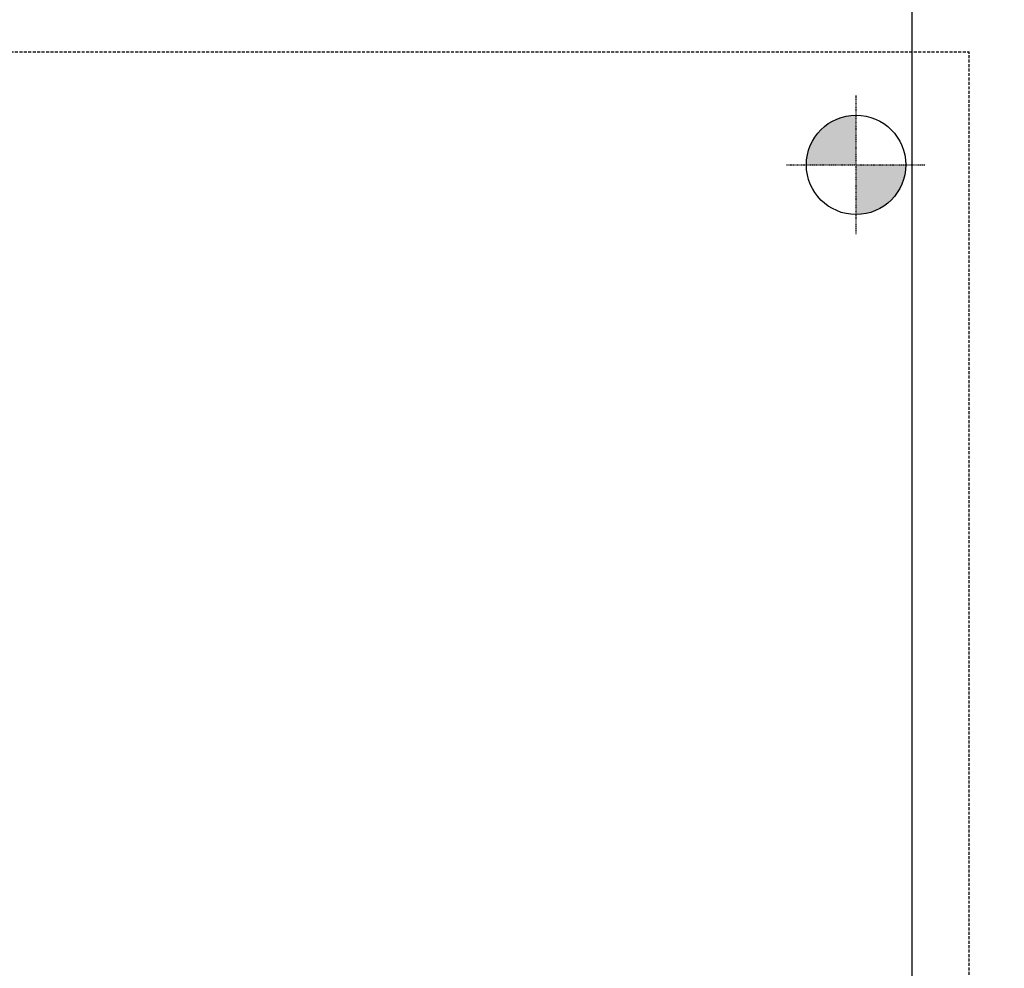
# Model space of a CAD drawing. Header units: inches. Extents: x -4968858 to -265257, y -220693 to 1871410.
# Tile 172 of 225: x -1894425 to -1894259, y 1196996 to 1197156. Entities that reach past the tile are written whole.
import ezdxf

# ---------------------------------------------------------------- set-up
doc = ezdxf.new("R2010")
doc.units = ezdxf.units.IN
doc.header["$MEASUREMENT"] = 0
for name, pattern in [('CENTER2', [1.125, 0.75, -0.125, 0.125, -0.125]), ('CONTINOUS', [0]), ('DASHED', [0.75, 0.5, -0.25]), ('HIDDEN', [0.375, 0.25, -0.125])]:
    doc.linetypes.add(name, pattern=pattern)
doc.layers.add('GRID', color=8, linetype='Continuous')
doc.layers.add('IPB', color=6, linetype='Continuous')

# ---------------------------------------------------------------- blocks, each defined once
blk = doc.blocks.new('UTCOMBINE')
h = blk.add_hatch(color=256)
h.paths.add_polyline_path([(-707790.13, 43828.03), (-707781.75, 43828.03), (-707781.75, 43836.41, 0.414214)])
h.paths.add_polyline_path([(-707773.37, 43828.03), (-707781.75, 43828.03), (-707781.75, 43819.64, 0.414214)])
h = blk.add_hatch(color=256)
h.paths.add_polyline_path([(-707790.13, 43828.03), (-707781.75, 43828.03), (-707781.75, 43836.41, 0.414214)])
h.paths.add_polyline_path([(-707773.37, 43828.03), (-707781.75, 43828.03), (-707781.75, 43819.64, 0.414214)])
h = blk.add_hatch(color=256)
h.paths.add_polyline_path([(-707790.13, 43828.03), (-707781.75, 43828.03), (-707781.75, 43836.41, 0.414214)])
h.paths.add_polyline_path([(-707773.37, 43828.03), (-707781.75, 43828.03), (-707781.75, 43819.64, 0.414214)])
h = blk.add_hatch(color=256)
h.paths.add_polyline_path([(-707790.13, 43828.03), (-707781.75, 43828.03), (-707781.75, 43836.41, 0.414214)])
h.paths.add_polyline_path([(-707773.37, 43828.03), (-707781.75, 43828.03), (-707781.75, 43819.64, 0.414214)])
h = blk.add_hatch(color=256)
h.paths.add_polyline_path([(-707790.13, 43828.03), (-707781.75, 43828.03), (-707781.75, 43836.41, 0.414214)])
h.paths.add_polyline_path([(-707773.37, 43828.03), (-707781.75, 43828.03), (-707781.75, 43819.64, 0.414214)])
h = blk.add_hatch(color=256)
h.paths.add_polyline_path([(-707790.13, 43828.03), (-707781.75, 43828.03), (-707781.75, 43836.41, 0.414214)])
h.paths.add_polyline_path([(-707773.37, 43828.03), (-707781.75, 43828.03), (-707781.75, 43819.64, 0.414214)])
h = blk.add_hatch(color=256)
h.paths.add_polyline_path([(-707790.13, 43828.03), (-707781.75, 43828.03), (-707781.75, 43836.41, 0.414214)])
h.paths.add_polyline_path([(-707773.37, 43828.03), (-707781.75, 43828.03), (-707781.75, 43819.64, 0.414214)])
h = blk.add_hatch(color=256)
h.paths.add_polyline_path([(-707790.13, 43828.03), (-707781.75, 43828.03), (-707781.75, 43836.41, 0.414214)])
h.paths.add_polyline_path([(-707773.37, 43828.03), (-707781.75, 43828.03), (-707781.75, 43819.64, 0.414214)])
h = blk.add_hatch(color=256)
h.paths.add_polyline_path([(-707790.13, 43828.03), (-707781.75, 43828.03), (-707781.75, 43836.41, 0.414214)])
h.paths.add_polyline_path([(-707773.37, 43828.03), (-707781.75, 43828.03), (-707781.75, 43819.64, 0.414214)])
h = blk.add_hatch(color=256)
h.paths.add_polyline_path([(-707790.13, 43828.03), (-707781.75, 43828.03), (-707781.75, 43836.41, 0.414214)])
h.paths.add_polyline_path([(-707773.37, 43828.03), (-707781.75, 43828.03), (-707781.75, 43819.64, 0.414214)])
h = blk.add_hatch(color=256)
h.paths.add_polyline_path([(-707790.13, 43828.03), (-707781.75, 43828.03), (-707781.75, 43836.41, 0.414214)])
h.paths.add_polyline_path([(-707773.37, 43828.03), (-707781.75, 43828.03), (-707781.75, 43819.64, 0.414214)])
h = blk.add_hatch(color=256)
h.paths.add_polyline_path([(-707790.13, 43828.03), (-707781.75, 43828.03), (-707781.75, 43836.41, 0.414214)])
h.paths.add_polyline_path([(-707773.37, 43828.03), (-707781.75, 43828.03), (-707781.75, 43819.64, 0.414214)])
h = blk.add_hatch(color=256)
h.paths.add_polyline_path([(-707790.13, 43828.03), (-707781.75, 43828.03), (-707781.75, 43836.41, 0.414214)])
h.paths.add_polyline_path([(-707773.37, 43828.03), (-707781.75, 43828.03), (-707781.75, 43819.64, 0.414214)])
h = blk.add_hatch(color=256)
h.paths.add_polyline_path([(-707790.13, 43828.03), (-707781.75, 43828.03), (-707781.75, 43836.41, 0.414214)])
h.paths.add_polyline_path([(-707773.37, 43828.03), (-707781.75, 43828.03), (-707781.75, 43819.64, 0.414214)])
h = blk.add_hatch(color=256)
h.paths.add_polyline_path([(-707790.13, 43828.03), (-707781.75, 43828.03), (-707781.75, 43836.41, 0.414214)])
h.paths.add_polyline_path([(-707773.37, 43828.03), (-707781.75, 43828.03), (-707781.75, 43819.64, 0.414214)])
h = blk.add_hatch(color=256)
h.paths.add_polyline_path([(-707790.13, 43828.03), (-707781.75, 43828.03), (-707781.75, 43836.41, 0.414214)])
h.paths.add_polyline_path([(-707773.37, 43828.03), (-707781.75, 43828.03), (-707781.75, 43819.64, 0.414214)])
h = blk.add_hatch(color=256)
h.paths.add_polyline_path([(-707790.13, 43828.03), (-707781.75, 43828.03), (-707781.75, 43836.41, 0.414214)])
h.paths.add_polyline_path([(-707773.37, 43828.03), (-707781.75, 43828.03), (-707781.75, 43819.64, 0.414214)])
h = blk.add_hatch(color=256)
h.paths.add_polyline_path([(-707790.13, 43828.03), (-707781.75, 43828.03), (-707781.75, 43836.41, 0.414214)])
h.paths.add_polyline_path([(-707773.37, 43828.03), (-707781.75, 43828.03), (-707781.75, 43819.64, 0.414214)])
h = blk.add_hatch(color=256)
h.paths.add_polyline_path([(-707790.13, 43828.03), (-707781.75, 43828.03), (-707781.75, 43836.41, 0.414214)])
h.paths.add_polyline_path([(-707773.37, 43828.03), (-707781.75, 43828.03), (-707781.75, 43819.64, 0.414214)])
h = blk.add_hatch(color=256)
h.paths.add_polyline_path([(-707790.13, 43828.03), (-707781.75, 43828.03), (-707781.75, 43836.41, 0.414214)])
h.paths.add_polyline_path([(-707773.37, 43828.03), (-707781.75, 43828.03), (-707781.75, 43819.64, 0.414214)])
h = blk.add_hatch(color=256)
h.paths.add_polyline_path([(-707790.13, 43828.03), (-707781.75, 43828.03), (-707781.75, 43836.41, 0.414214)])
h.paths.add_polyline_path([(-707773.37, 43828.03), (-707781.75, 43828.03), (-707781.75, 43819.64, 0.414214)])
h = blk.add_hatch(color=256)
h.paths.add_polyline_path([(-707790.13, 43828.03), (-707781.75, 43828.03), (-707781.75, 43836.41, 0.414214)])
h.paths.add_polyline_path([(-707773.37, 43828.03), (-707781.75, 43828.03), (-707781.75, 43819.64, 0.414214)])
h = blk.add_hatch(color=256)
h.paths.add_polyline_path([(-707790.13, 43828.03), (-707781.75, 43828.03), (-707781.75, 43836.41, 0.414214)])
h.paths.add_polyline_path([(-707773.37, 43828.03), (-707781.75, 43828.03), (-707781.75, 43819.64, 0.414214)])
h = blk.add_hatch(color=256)
h.paths.add_polyline_path([(-707790.13, 43828.03), (-707781.75, 43828.03), (-707781.75, 43836.41, 0.414214)])
h.paths.add_polyline_path([(-707773.37, 43828.03), (-707781.75, 43828.03), (-707781.75, 43819.64, 0.414214)])
h = blk.add_hatch(color=256)
h.paths.add_polyline_path([(-707790.13, 43828.03), (-707781.75, 43828.03), (-707781.75, 43836.41, 0.414214)])
h.paths.add_polyline_path([(-707773.37, 43828.03), (-707781.75, 43828.03), (-707781.75, 43819.64, 0.414214)])
h = blk.add_hatch(color=256)
h.paths.add_polyline_path([(-707790.13, 43828.03), (-707781.75, 43828.03), (-707781.75, 43836.41, 0.414214)])
h.paths.add_polyline_path([(-707773.37, 43828.03), (-707781.75, 43828.03), (-707781.75, 43819.64, 0.414214)])
h = blk.add_hatch(color=256)
h.paths.add_polyline_path([(-707790.13, 43828.03), (-707781.75, 43828.03), (-707781.75, 43836.41, 0.414214)])
h.paths.add_polyline_path([(-707773.37, 43828.03), (-707781.75, 43828.03), (-707781.75, 43819.64, 0.414214)])
h = blk.add_hatch(color=256)
h.paths.add_polyline_path([(-707790.13, 43828.03), (-707781.75, 43828.03), (-707781.75, 43836.41, 0.414214)])
h.paths.add_polyline_path([(-707773.37, 43828.03), (-707781.75, 43828.03), (-707781.75, 43819.64, 0.414214)])
h = blk.add_hatch(color=256)
h.paths.add_polyline_path([(-707790.13, 43828.03), (-707781.75, 43828.03), (-707781.75, 43836.41, 0.414214)])
h.paths.add_polyline_path([(-707773.37, 43828.03), (-707781.75, 43828.03), (-707781.75, 43819.64, 0.414214)])
h = blk.add_hatch(color=256)
h.paths.add_polyline_path([(-707790.13, 43828.03), (-707781.75, 43828.03), (-707781.75, 43836.41, 0.414214)])
h.paths.add_polyline_path([(-707773.37, 43828.03), (-707781.75, 43828.03), (-707781.75, 43819.64, 0.414214)])
h = blk.add_hatch(color=256)
h.paths.add_polyline_path([(-707790.13, 43828.03), (-707781.75, 43828.03), (-707781.75, 43836.41, 0.414214)])
h.paths.add_polyline_path([(-707773.37, 43828.03), (-707781.75, 43828.03), (-707781.75, 43819.64, 0.414214)])
h = blk.add_hatch(color=256)
h.paths.add_polyline_path([(-707790.13, 43828.03), (-707781.75, 43828.03), (-707781.75, 43836.41, 0.414214)])
h.paths.add_polyline_path([(-707773.37, 43828.03), (-707781.75, 43828.03), (-707781.75, 43819.64, 0.414214)])
h = blk.add_hatch(color=256)
h.paths.add_polyline_path([(-707790.13, 43828.03), (-707781.75, 43828.03), (-707781.75, 43836.41, 0.414214)])
h.paths.add_polyline_path([(-707773.37, 43828.03), (-707781.75, 43828.03), (-707781.75, 43819.64, 0.414214)])
h = blk.add_hatch(color=256)
h.paths.add_polyline_path([(-707790.13, 43828.03), (-707781.75, 43828.03), (-707781.75, 43836.41, 0.414214)])
h.paths.add_polyline_path([(-707773.37, 43828.03), (-707781.75, 43828.03), (-707781.75, 43819.64, 0.414214)])
h = blk.add_hatch(color=256)
h.paths.add_polyline_path([(-707790.13, 43828.03), (-707781.75, 43828.03), (-707781.75, 43836.41, 0.414214)])
h.paths.add_polyline_path([(-707773.37, 43828.03), (-707781.75, 43828.03), (-707781.75, 43819.64, 0.414214)])
h = blk.add_hatch(color=256)
h.paths.add_polyline_path([(-707790.13, 43828.03), (-707781.75, 43828.03), (-707781.75, 43836.41, 0.414214)])
h.paths.add_polyline_path([(-707773.37, 43828.03), (-707781.75, 43828.03), (-707781.75, 43819.64, 0.414214)])
h = blk.add_hatch(color=256)
h.paths.add_polyline_path([(-707790.13, 43828.03), (-707781.75, 43828.03), (-707781.75, 43836.41, 0.414214)])
h.paths.add_polyline_path([(-707773.37, 43828.03), (-707781.75, 43828.03), (-707781.75, 43819.64, 0.414214)])
h = blk.add_hatch(color=256)
h.paths.add_polyline_path([(-707790.13, 43828.03), (-707781.75, 43828.03), (-707781.75, 43836.41, 0.414214)])
h.paths.add_polyline_path([(-707773.37, 43828.03), (-707781.75, 43828.03), (-707781.75, 43819.64, 0.414214)])
h = blk.add_hatch(color=256)
h.paths.add_polyline_path([(-707790.13, 43828.03), (-707781.75, 43828.03), (-707781.75, 43836.41, 0.414214)])
h.paths.add_polyline_path([(-707773.37, 43828.03), (-707781.75, 43828.03), (-707781.75, 43819.64, 0.414214)])
h = blk.add_hatch(color=256)
h.paths.add_polyline_path([(-707790.13, 43828.03), (-707781.75, 43828.03), (-707781.75, 43836.41, 0.414214)])
h.paths.add_polyline_path([(-707773.37, 43828.03), (-707781.75, 43828.03), (-707781.75, 43819.64, 0.414214)])
h = blk.add_hatch(color=256)
h.paths.add_polyline_path([(-707790.13, 43828.03), (-707781.75, 43828.03), (-707781.75, 43836.41, 0.414214)])
h.paths.add_polyline_path([(-707773.37, 43828.03), (-707781.75, 43828.03), (-707781.75, 43819.64, 0.414214)])
h = blk.add_hatch(color=256)
h.paths.add_polyline_path([(-707790.13, 43828.03), (-707781.75, 43828.03), (-707781.75, 43836.41, 0.414214)])
h.paths.add_polyline_path([(-707773.37, 43828.03), (-707781.75, 43828.03), (-707781.75, 43819.64, 0.414214)])
h = blk.add_hatch(color=256)
h.paths.add_polyline_path([(-707790.13, 43828.03), (-707781.75, 43828.03), (-707781.75, 43836.41, 0.414214)])
h.paths.add_polyline_path([(-707773.37, 43828.03), (-707781.75, 43828.03), (-707781.75, 43819.64, 0.414214)])
h = blk.add_hatch(color=256)
h.paths.add_polyline_path([(-707790.13, 43828.03), (-707781.75, 43828.03), (-707781.75, 43836.41, 0.414214)])
h.paths.add_polyline_path([(-707773.37, 43828.03), (-707781.75, 43828.03), (-707781.75, 43819.64, 0.414214)])
h = blk.add_hatch(color=256)
h.paths.add_polyline_path([(-707790.13, 43828.03), (-707781.75, 43828.03), (-707781.75, 43836.41, 0.414214)])
h.paths.add_polyline_path([(-707773.37, 43828.03), (-707781.75, 43828.03), (-707781.75, 43819.64, 0.414214)])
h = blk.add_hatch(color=256)
h.paths.add_polyline_path([(-707790.13, 43828.03), (-707781.75, 43828.03), (-707781.75, 43836.41, 0.414214)])
h.paths.add_polyline_path([(-707773.37, 43828.03), (-707781.75, 43828.03), (-707781.75, 43819.64, 0.414214)])
h = blk.add_hatch(color=256)
h.paths.add_polyline_path([(-707790.13, 43828.03), (-707781.75, 43828.03), (-707781.75, 43836.41, 0.414214)])
h.paths.add_polyline_path([(-707773.37, 43828.03), (-707781.75, 43828.03), (-707781.75, 43819.64, 0.414214)])
h = blk.add_hatch(color=256)
h.paths.add_polyline_path([(-707790.13, 43828.03), (-707781.75, 43828.03), (-707781.75, 43836.41, 0.414214)])
h.paths.add_polyline_path([(-707773.37, 43828.03), (-707781.75, 43828.03), (-707781.75, 43819.64, 0.414214)])
h = blk.add_hatch(color=256)
h.paths.add_polyline_path([(-707790.13, 43828.03), (-707781.75, 43828.03), (-707781.75, 43836.41, 0.414214)])
h.paths.add_polyline_path([(-707773.37, 43828.03), (-707781.75, 43828.03), (-707781.75, 43819.64, 0.414214)])
h = blk.add_hatch(color=256)
h.paths.add_polyline_path([(-707790.13, 43828.03), (-707781.75, 43828.03), (-707781.75, 43836.41, 0.414214)])
h.paths.add_polyline_path([(-707773.37, 43828.03), (-707781.75, 43828.03), (-707781.75, 43819.64, 0.414214)])
h = blk.add_hatch(color=256)
h.paths.add_polyline_path([(-707790.13, 43828.03), (-707781.75, 43828.03), (-707781.75, 43836.41, 0.414214)])
h.paths.add_polyline_path([(-707773.37, 43828.03), (-707781.75, 43828.03), (-707781.75, 43819.64, 0.414214)])
h = blk.add_hatch(color=256)
h.paths.add_polyline_path([(-707790.13, 43828.03), (-707781.75, 43828.03), (-707781.75, 43836.41, 0.414214)])
h.paths.add_polyline_path([(-707773.37, 43828.03), (-707781.75, 43828.03), (-707781.75, 43819.64, 0.414214)])
h = blk.add_hatch(color=256)
h.paths.add_polyline_path([(-707790.13, 43828.03), (-707781.75, 43828.03), (-707781.75, 43836.41, 0.414214)])
h.paths.add_polyline_path([(-707773.37, 43828.03), (-707781.75, 43828.03), (-707781.75, 43819.64, 0.414214)])
h = blk.add_hatch(color=256)
h.paths.add_polyline_path([(-707790.13, 43828.03), (-707781.75, 43828.03), (-707781.75, 43836.41, 0.414214)])
h.paths.add_polyline_path([(-707773.37, 43828.03), (-707781.75, 43828.03), (-707781.75, 43819.64, 0.414214)])
h = blk.add_hatch(color=256)
h.paths.add_polyline_path([(-707790.13, 43828.03), (-707781.75, 43828.03), (-707781.75, 43836.41, 0.414214)])
h.paths.add_polyline_path([(-707773.37, 43828.03), (-707781.75, 43828.03), (-707781.75, 43819.64, 0.414214)])
h = blk.add_hatch(color=256)
h.paths.add_polyline_path([(-707790.13, 43828.03), (-707781.75, 43828.03), (-707781.75, 43836.41, 0.414214)])
h.paths.add_polyline_path([(-707773.37, 43828.03), (-707781.75, 43828.03), (-707781.75, 43819.64, 0.414214)])
h = blk.add_hatch(color=256)
h.paths.add_polyline_path([(-707790.13, 43828.03), (-707781.75, 43828.03), (-707781.75, 43836.41, 0.414214)])
h.paths.add_polyline_path([(-707773.37, 43828.03), (-707781.75, 43828.03), (-707781.75, 43819.64, 0.414214)])
h = blk.add_hatch(color=256)
h.paths.add_polyline_path([(-707790.13, 43828.03), (-707781.75, 43828.03), (-707781.75, 43836.41, 0.414214)])
h.paths.add_polyline_path([(-707773.37, 43828.03), (-707781.75, 43828.03), (-707781.75, 43819.64, 0.414214)])
h = blk.add_hatch(color=256)
h.paths.add_polyline_path([(-707790.13, 43828.03), (-707781.75, 43828.03), (-707781.75, 43836.41, 0.414214)])
h.paths.add_polyline_path([(-707773.37, 43828.03), (-707781.75, 43828.03), (-707781.75, 43819.64, 0.414214)])
h = blk.add_hatch(color=256)
h.paths.add_polyline_path([(-707790.13, 43828.03), (-707781.75, 43828.03), (-707781.75, 43836.41, 0.414214)])
h.paths.add_polyline_path([(-707773.37, 43828.03), (-707781.75, 43828.03), (-707781.75, 43819.64, 0.414214)])
h = blk.add_hatch(color=256)
h.paths.add_polyline_path([(-707790.13, 43828.03), (-707781.75, 43828.03), (-707781.75, 43836.41, 0.414214)])
h.paths.add_polyline_path([(-707773.37, 43828.03), (-707781.75, 43828.03), (-707781.75, 43819.64, 0.414214)])
h = blk.add_hatch(color=256)
h.paths.add_polyline_path([(-707790.13, 43828.03), (-707781.75, 43828.03), (-707781.75, 43836.41, 0.414214)])
h.paths.add_polyline_path([(-707773.37, 43828.03), (-707781.75, 43828.03), (-707781.75, 43819.64, 0.414214)])
h = blk.add_hatch(color=256)
h.paths.add_polyline_path([(-707790.13, 43828.03), (-707781.75, 43828.03), (-707781.75, 43836.41, 0.414214)])
h.paths.add_polyline_path([(-707773.37, 43828.03), (-707781.75, 43828.03), (-707781.75, 43819.64, 0.414214)])
h = blk.add_hatch(color=256)
h.paths.add_polyline_path([(-707790.13, 43828.03), (-707781.75, 43828.03), (-707781.75, 43836.41, 0.414214)])
h.paths.add_polyline_path([(-707773.37, 43828.03), (-707781.75, 43828.03), (-707781.75, 43819.64, 0.414214)])
at = {"color": 2, "linetype": 'DASHED'}
for p in [(-707800.8, 44113.8, 0), (-707800.8, 44113.8, 0), (-707800.8, 44113.8, 0), (-707800.8, 44113.8, 0), (-707800.8, 44113.8, 0), (-707800.8, 44113.8, 0), (-707800.8, 44113.8, 0), (-707800.8, 44113.8, 0), (-707800.8, 44113.8, 0), (-707800.8, 44113.8, 0), (-707800.8, 44113.8, 0), (-707800.8, 44113.8, 0), (-707800.8, 44113.8, 0), (-707800.8, 44113.8, 0), (-707800.8, 44113.8, 0), (-707800.8, 44113.8, 0), (-707800.8, 44113.8, 0), (-707800.8, 44113.8, 0), (-707800.8, 44113.8, 0), (-707800.8, 44113.8, 0), (-707800.8, 44113.8, 0), (-707800.8, 44113.8, 0), (-707800.8, 44113.8, 0), (-707800.8, 44113.8, 0), (-707800.8, 44113.8, 0), (-707800.8, 44113.8, 0), (-707800.8, 44113.8, 0), (-707800.8, 44113.8, 0), (-707800.8, 44113.8, 0), (-707800.8, 44113.8, 0), (-707800.8, 44113.8, 0), (-707800.8, 44113.8, 0), (-707800.8, 44113.8, 0), (-707800.8, 44113.8, 0), (-707800.8, 44113.8, 0), (-707800.8, 44113.8, 0), (-707800.8, 44113.8, 0), (-707800.8, 44113.8, 0), (-707800.8, 44113.8, 0), (-707800.8, 44113.8, 0), (-707800.8, 44113.8, 0), (-707800.8, 44113.8, 0), (-707800.8, 44113.8, 0), (-707800.8, 44113.8, 0), (-707800.8, 44113.8, 0), (-707800.8, 44113.8, 0), (-707800.8, 44113.8, 0), (-707800.8, 44113.8, 0), (-707800.8, 44113.8, 0), (-707800.8, 44113.8, 0), (-707800.8, 44113.8, 0), (-707800.8, 44113.8, 0), (-707800.8, 44113.8, 0), (-707800.8, 44113.8, 0), (-707800.8, 44113.8, 0), (-707800.8, 44113.8, 0), (-707800.8, 44113.8, 0), (-707800.8, 44113.8, 0), (-707800.8, 44113.8, 0), (-707800.8, 44113.8, 0), (-707800.8, 44113.8, 0), (-707800.8, 44113.8, 0), (-707800.8, 44113.8, 0), (-707800.8, 44113.8, 0), (-707495.98, 43808.98, 0), (-707495.98, 43808.98, 0), (-707495.98, 43808.98, 0), (-707495.98, 43808.98, 0), (-707495.98, 43808.98, 0), (-707495.98, 43808.98, 0), (-707495.98, 43808.98, 0), (-707495.98, 43808.98, 0), (-707495.98, 43808.98, 0), (-707495.98, 43808.98, 0), (-707495.98, 43808.98, 0), (-707495.98, 43808.98, 0), (-707495.98, 43808.98, 0), (-707495.98, 43808.98, 0), (-707495.98, 43808.98, 0), (-707495.98, 43808.98, 0), (-707495.98, 43808.98, 0), (-707495.98, 43808.98, 0), (-707495.98, 43808.98, 0), (-707495.98, 43808.98, 0), (-707495.98, 43808.98, 0), (-707495.98, 43808.98, 0), (-707495.98, 43808.98, 0), (-707495.98, 43808.98, 0), (-707495.98, 43808.98, 0), (-707495.98, 43808.98, 0), (-707495.98, 43808.98, 0), (-707495.98, 43808.98, 0), (-707495.98, 43808.98, 0), (-707495.98, 43808.98, 0), (-707495.98, 43808.98, 0), (-707495.98, 43808.98, 0), (-707495.98, 43808.98, 0), (-707495.98, 43808.98, 0), (-707495.98, 43808.98, 0), (-707495.98, 43808.98, 0), (-707495.98, 43808.98, 0), (-707495.98, 43808.98, 0), (-707495.98, 43808.98, 0), (-707495.98, 43808.98, 0), (-707495.98, 43808.98, 0), (-707495.98, 43808.98, 0), (-707495.98, 43808.98, 0), (-707495.98, 43808.98, 0), (-707495.98, 43808.98, 0), (-707495.98, 43808.98, 0), (-707495.98, 43808.98, 0), (-707495.98, 43808.98, 0), (-707495.98, 43808.98, 0), (-707495.98, 43808.98, 0), (-707495.98, 43808.98, 0), (-707495.98, 43808.98, 0), (-707495.98, 43808.98, 0), (-707495.98, 43808.98, 0), (-707495.98, 43808.98, 0), (-707495.98, 43808.98, 0), (-707495.98, 43808.98, 0), (-707495.98, 43808.98, 0), (-707495.98, 43808.98, 0), (-707495.98, 43808.98, 0), (-707495.98, 43808.98, 0), (-707495.98, 43808.98, 0), (-707495.98, 43808.98, 0), (-707495.98, 43808.98, 0)]:
    blk.add_line(p, (-707800.8, 43808.98, 0), dxfattribs=at)
at = {"color": 6}
blk.add_line((-707791.22, 44029.91, 0), (-707791.22, 42927.56, 0), dxfattribs=at)
blk.add_line((-707791.22, 44029.91, 0), (-707791.22, 42927.56, 0), dxfattribs=at)
blk.add_line((-707791.22, 44029.91, 0), (-707791.22, 42927.56, 0), dxfattribs=at)
blk.add_line((-707791.22, 44029.91, 0), (-707791.22, 42927.56, 0), dxfattribs=at)
at = {"color": 2, "linetype": 'CENTER2', "ltscale": 0.1}
for p, q in [((-707781.75, 43839.74, 0), (-707781.75, 43816.31, 0)), ((-707781.75, 43839.74, 0), (-707781.75, 43816.31, 0)), ((-707781.75, 43839.74, 0), (-707781.75, 43816.31, 0)), ((-707781.75, 43839.74, 0), (-707781.75, 43816.31, 0)), ((-707781.75, 43839.74, 0), (-707781.75, 43816.31, 0)), ((-707781.75, 43839.74, 0), (-707781.75, 43816.31, 0)), ((-707781.75, 43839.74, 0), (-707781.75, 43816.31, 0)), ((-707781.75, 43839.74, 0), (-707781.75, 43816.31, 0)), ((-707781.75, 43839.74, 0), (-707781.75, 43816.31, 0)), ((-707781.75, 43839.74, 0), (-707781.75, 43816.31, 0)), ((-707781.75, 43839.74, 0), (-707781.75, 43816.31, 0)), ((-707781.75, 43839.74, 0), (-707781.75, 43816.31, 0)), ((-707781.75, 43839.74, 0), (-707781.75, 43816.31, 0)), ((-707781.75, 43839.74, 0), (-707781.75, 43816.31, 0)), ((-707781.75, 43839.74, 0), (-707781.75, 43816.31, 0)), ((-707781.75, 43839.74, 0), (-707781.75, 43816.31, 0)), ((-707781.75, 43839.74, 0), (-707781.75, 43816.31, 0)), ((-707781.75, 43839.74, 0), (-707781.75, 43816.31, 0)), ((-707781.75, 43839.74, 0), (-707781.75, 43816.31, 0)), ((-707781.75, 43839.74, 0), (-707781.75, 43816.31, 0)), ((-707781.75, 43839.74, 0), (-707781.75, 43816.31, 0)), ((-707781.75, 43839.74, 0), (-707781.75, 43816.31, 0)), ((-707781.75, 43839.74, 0), (-707781.75, 43816.31, 0)), ((-707781.75, 43839.74, 0), (-707781.75, 43816.31, 0)), ((-707781.75, 43839.74, 0), (-707781.75, 43816.31, 0)), ((-707781.75, 43839.74, 0), (-707781.75, 43816.31, 0)), ((-707781.75, 43839.74, 0), (-707781.75, 43816.31, 0)), ((-707781.75, 43839.74, 0), (-707781.75, 43816.31, 0)), ((-707781.75, 43839.74, 0), (-707781.75, 43816.31, 0)), ((-707781.75, 43839.74, 0), (-707781.75, 43816.31, 0)), ((-707781.75, 43839.74, 0), (-707781.75, 43816.31, 0)), ((-707781.75, 43839.74, 0), (-707781.75, 43816.31, 0)), ((-707781.75, 43839.74, 0), (-707781.75, 43816.31, 0)), ((-707781.75, 43839.74, 0), (-707781.75, 43816.31, 0)), ((-707781.75, 43839.74, 0), (-707781.75, 43816.31, 0)), ((-707781.75, 43839.74, 0), (-707781.75, 43816.31, 0)), ((-707781.75, 43839.74, 0), (-707781.75, 43816.31, 0)), ((-707781.75, 43839.74, 0), (-707781.75, 43816.31, 0)), ((-707781.75, 43839.74, 0), (-707781.75, 43816.31, 0)), ((-707781.75, 43839.74, 0), (-707781.75, 43816.31, 0)), ((-707781.75, 43839.74, 0), (-707781.75, 43816.31, 0)), ((-707781.75, 43839.74, 0), (-707781.75, 43816.31, 0)), ((-707781.75, 43839.74, 0), (-707781.75, 43816.31, 0)), ((-707781.75, 43839.74, 0), (-707781.75, 43816.31, 0)), ((-707781.75, 43839.74, 0), (-707781.75, 43816.31, 0)), ((-707781.75, 43839.74, 0), (-707781.75, 43816.31, 0)), ((-707781.75, 43839.74, 0), (-707781.75, 43816.31, 0)), ((-707781.75, 43839.74, 0), (-707781.75, 43816.31, 0)), ((-707781.75, 43839.74, 0), (-707781.75, 43816.31, 0)), ((-707781.75, 43839.74, 0), (-707781.75, 43816.31, 0)), ((-707781.75, 43839.74, 0), (-707781.75, 43816.31, 0)), ((-707781.75, 43839.74, 0), (-707781.75, 43816.31, 0)), ((-707781.75, 43839.74, 0), (-707781.75, 43816.31, 0)), ((-707781.75, 43839.74, 0), (-707781.75, 43816.31, 0)), ((-707781.75, 43839.74, 0), (-707781.75, 43816.31, 0)), ((-707781.75, 43839.74, 0), (-707781.75, 43816.31, 0)), ((-707781.75, 43839.74, 0), (-707781.75, 43816.31, 0)), ((-707781.75, 43839.74, 0), (-707781.75, 43816.31, 0)), ((-707781.75, 43839.74, 0), (-707781.75, 43816.31, 0)), ((-707781.75, 43839.74, 0), (-707781.75, 43816.31, 0)), ((-707781.75, 43839.74, 0), (-707781.75, 43816.31, 0)), ((-707781.75, 43839.74, 0), (-707781.75, 43816.31, 0)), ((-707781.75, 43839.74, 0), (-707781.75, 43816.31, 0)), ((-707781.75, 43839.74, 0), (-707781.75, 43816.31, 0)), ((-707770.03, 43828.03, 0), (-707793.47, 43828.03, 0)), ((-707770.03, 43828.03, 0), (-707793.47, 43828.03, 0)), ((-707770.03, 43828.03, 0), (-707793.47, 43828.03, 0)), ((-707770.03, 43828.03, 0), (-707793.47, 43828.03, 0)), ((-707770.03, 43828.03, 0), (-707793.47, 43828.03, 0)), ((-707770.03, 43828.03, 0), (-707793.47, 43828.03, 0)), ((-707770.03, 43828.03, 0), (-707793.47, 43828.03, 0)), ((-707770.03, 43828.03, 0), (-707793.47, 43828.03, 0)), ((-707770.03, 43828.03, 0), (-707793.47, 43828.03, 0)), ((-707770.03, 43828.03, 0), (-707793.47, 43828.03, 0)), ((-707770.03, 43828.03, 0), (-707793.47, 43828.03, 0)), ((-707770.03, 43828.03, 0), (-707793.47, 43828.03, 0)), ((-707770.03, 43828.03, 0), (-707793.47, 43828.03, 0)), ((-707770.03, 43828.03, 0), (-707793.47, 43828.03, 0)), ((-707770.03, 43828.03, 0), (-707793.47, 43828.03, 0)), ((-707770.03, 43828.03, 0), (-707793.47, 43828.03, 0)), ((-707770.03, 43828.03, 0), (-707793.47, 43828.03, 0)), ((-707770.03, 43828.03, 0), (-707793.47, 43828.03, 0)), ((-707770.03, 43828.03, 0), (-707793.47, 43828.03, 0)), ((-707770.03, 43828.03, 0), (-707793.47, 43828.03, 0)), ((-707770.03, 43828.03, 0), (-707793.47, 43828.03, 0)), ((-707770.03, 43828.03, 0), (-707793.47, 43828.03, 0)), ((-707770.03, 43828.03, 0), (-707793.47, 43828.03, 0)), ((-707770.03, 43828.03, 0), (-707793.47, 43828.03, 0)), ((-707770.03, 43828.03, 0), (-707793.47, 43828.03, 0)), ((-707770.03, 43828.03, 0), (-707793.47, 43828.03, 0)), ((-707770.03, 43828.03, 0), (-707793.47, 43828.03, 0)), ((-707770.03, 43828.03, 0), (-707793.47, 43828.03, 0)), ((-707770.03, 43828.03, 0), (-707793.47, 43828.03, 0)), ((-707770.03, 43828.03, 0), (-707793.47, 43828.03, 0)), ((-707770.03, 43828.03, 0), (-707793.47, 43828.03, 0)), ((-707770.03, 43828.03, 0), (-707793.47, 43828.03, 0)), ((-707770.03, 43828.03, 0), (-707793.47, 43828.03, 0)), ((-707770.03, 43828.03, 0), (-707793.47, 43828.03, 0)), ((-707770.03, 43828.03, 0), (-707793.47, 43828.03, 0)), ((-707770.03, 43828.03, 0), (-707793.47, 43828.03, 0)), ((-707770.03, 43828.03, 0), (-707793.47, 43828.03, 0)), ((-707770.03, 43828.03, 0), (-707793.47, 43828.03, 0)), ((-707770.03, 43828.03, 0), (-707793.47, 43828.03, 0)), ((-707770.03, 43828.03, 0), (-707793.47, 43828.03, 0)), ((-707770.03, 43828.03, 0), (-707793.47, 43828.03, 0)), ((-707770.03, 43828.03, 0), (-707793.47, 43828.03, 0)), ((-707770.03, 43828.03, 0), (-707793.47, 43828.03, 0)), ((-707770.03, 43828.03, 0), (-707793.47, 43828.03, 0)), ((-707770.03, 43828.03, 0), (-707793.47, 43828.03, 0)), ((-707770.03, 43828.03, 0), (-707793.47, 43828.03, 0)), ((-707770.03, 43828.03, 0), (-707793.47, 43828.03, 0)), ((-707770.03, 43828.03, 0), (-707793.47, 43828.03, 0)), ((-707770.03, 43828.03, 0), (-707793.47, 43828.03, 0)), ((-707770.03, 43828.03, 0), (-707793.47, 43828.03, 0)), ((-707770.03, 43828.03, 0), (-707793.47, 43828.03, 0)), ((-707770.03, 43828.03, 0), (-707793.47, 43828.03, 0)), ((-707770.03, 43828.03, 0), (-707793.47, 43828.03, 0)), ((-707770.03, 43828.03, 0), (-707793.47, 43828.03, 0)), ((-707770.03, 43828.03, 0), (-707793.47, 43828.03, 0)), ((-707770.03, 43828.03, 0), (-707793.47, 43828.03, 0)), ((-707770.03, 43828.03, 0), (-707793.47, 43828.03, 0)), ((-707770.03, 43828.03, 0), (-707793.47, 43828.03, 0)), ((-707770.03, 43828.03, 0), (-707793.47, 43828.03, 0)), ((-707770.03, 43828.03, 0), (-707793.47, 43828.03, 0)), ((-707770.03, 43828.03, 0), (-707793.47, 43828.03, 0)), ((-707770.03, 43828.03, 0), (-707793.47, 43828.03, 0)), ((-707770.03, 43828.03, 0), (-707793.47, 43828.03, 0)), ((-707770.03, 43828.03, 0), (-707793.47, 43828.03, 0))]:
    blk.add_line(p, q, dxfattribs=at)
blk.add_circle((-707781.75, 43828.03, 0), 8.38)
blk.add_circle((-707781.75, 43828.03, 0), 8.38)
blk.add_circle((-707781.75, 43828.03, 0), 8.38)
blk.add_circle((-707781.75, 43828.03, 0), 8.38)
blk.add_circle((-707781.75, 43828.03, 0), 8.38)
blk.add_circle((-707781.75, 43828.03, 0), 8.38)
blk.add_circle((-707781.75, 43828.03, 0), 8.38)
blk.add_circle((-707781.75, 43828.03, 0), 8.38)
blk.add_circle((-707781.75, 43828.03, 0), 8.38)
blk.add_circle((-707781.75, 43828.03, 0), 8.38)
blk.add_circle((-707781.75, 43828.03, 0), 8.38)
blk.add_circle((-707781.75, 43828.03, 0), 8.38)
blk.add_circle((-707781.75, 43828.03, 0), 8.38)
blk.add_circle((-707781.75, 43828.03, 0), 8.38)
blk.add_circle((-707781.75, 43828.03, 0), 8.38)
blk.add_circle((-707781.75, 43828.03, 0), 8.38)
blk.add_circle((-707781.75, 43828.03, 0), 8.38)
blk.add_circle((-707781.75, 43828.03, 0), 8.38)
blk.add_circle((-707781.75, 43828.03, 0), 8.38)
blk.add_circle((-707781.75, 43828.03, 0), 8.38)
blk.add_circle((-707781.75, 43828.03, 0), 8.38)
blk.add_circle((-707781.75, 43828.03, 0), 8.38)
blk.add_circle((-707781.75, 43828.03, 0), 8.38)
blk.add_circle((-707781.75, 43828.03, 0), 8.38)
blk.add_circle((-707781.75, 43828.03, 0), 8.38)
blk.add_circle((-707781.75, 43828.03, 0), 8.38)
blk.add_circle((-707781.75, 43828.03, 0), 8.38)
blk.add_circle((-707781.75, 43828.03, 0), 8.38)
blk.add_circle((-707781.75, 43828.03, 0), 8.38)
blk.add_circle((-707781.75, 43828.03, 0), 8.38)
blk.add_circle((-707781.75, 43828.03, 0), 8.38)
blk.add_circle((-707781.75, 43828.03, 0), 8.38)
blk.add_circle((-707781.75, 43828.03, 0), 8.38)
blk.add_circle((-707781.75, 43828.03, 0), 8.38)
blk.add_circle((-707781.75, 43828.03, 0), 8.38)
blk.add_circle((-707781.75, 43828.03, 0), 8.38)
blk.add_circle((-707781.75, 43828.03, 0), 8.38)
blk.add_circle((-707781.75, 43828.03, 0), 8.38)
blk.add_circle((-707781.75, 43828.03, 0), 8.38)
blk.add_circle((-707781.75, 43828.03, 0), 8.38)
blk.add_circle((-707781.75, 43828.03, 0), 8.38)
blk.add_circle((-707781.75, 43828.03, 0), 8.38)
blk.add_circle((-707781.75, 43828.03, 0), 8.38)
blk.add_circle((-707781.75, 43828.03, 0), 8.38)
blk.add_circle((-707781.75, 43828.03, 0), 8.38)
blk.add_circle((-707781.75, 43828.03, 0), 8.38)
blk.add_circle((-707781.75, 43828.03, 0), 8.38)
blk.add_circle((-707781.75, 43828.03, 0), 8.38)
blk.add_circle((-707781.75, 43828.03, 0), 8.38)
blk.add_circle((-707781.75, 43828.03, 0), 8.38)
blk.add_circle((-707781.75, 43828.03, 0), 8.38)
blk.add_circle((-707781.75, 43828.03, 0), 8.38)
blk.add_circle((-707781.75, 43828.03, 0), 8.38)
blk.add_circle((-707781.75, 43828.03, 0), 8.38)
blk.add_circle((-707781.75, 43828.03, 0), 8.38)
blk.add_circle((-707781.75, 43828.03, 0), 8.38)
blk.add_circle((-707781.75, 43828.03, 0), 8.38)
blk.add_circle((-707781.75, 43828.03, 0), 8.38)
blk.add_circle((-707781.75, 43828.03, 0), 8.38)
blk.add_circle((-707781.75, 43828.03, 0), 8.38)
blk.add_circle((-707781.75, 43828.03, 0), 8.38)
blk.add_circle((-707781.75, 43828.03, 0), 8.38)
blk.add_circle((-707781.75, 43828.03, 0), 8.38)
blk.add_circle((-707781.75, 43828.03, 0), 8.38)
at = {"layer": 'IPB', "linetype": 'HIDDEN'}
blk.add_circle((-707648.39, 43961.39, 0), 361.31, dxfattribs=at)
blk = doc.blocks.new('TFMR YARD')
at = {"layer": 'GRID', "color": 1, "rotation": 180}
blk.add_blockref('UTCOMBINE', (-795623.35, 296115.83, 0), dxfattribs=at)

msp = doc.modelspace()

# ---------------------------------------------------------------- block references
at = {"color": 1, "linetype": 'CONTINOUS', "lineweight": 15}
msp.add_blockref('TFMR YARD', (-1806442.03, 944843.99), dxfattribs=at)

doc.saveas('drawing.dxf')
